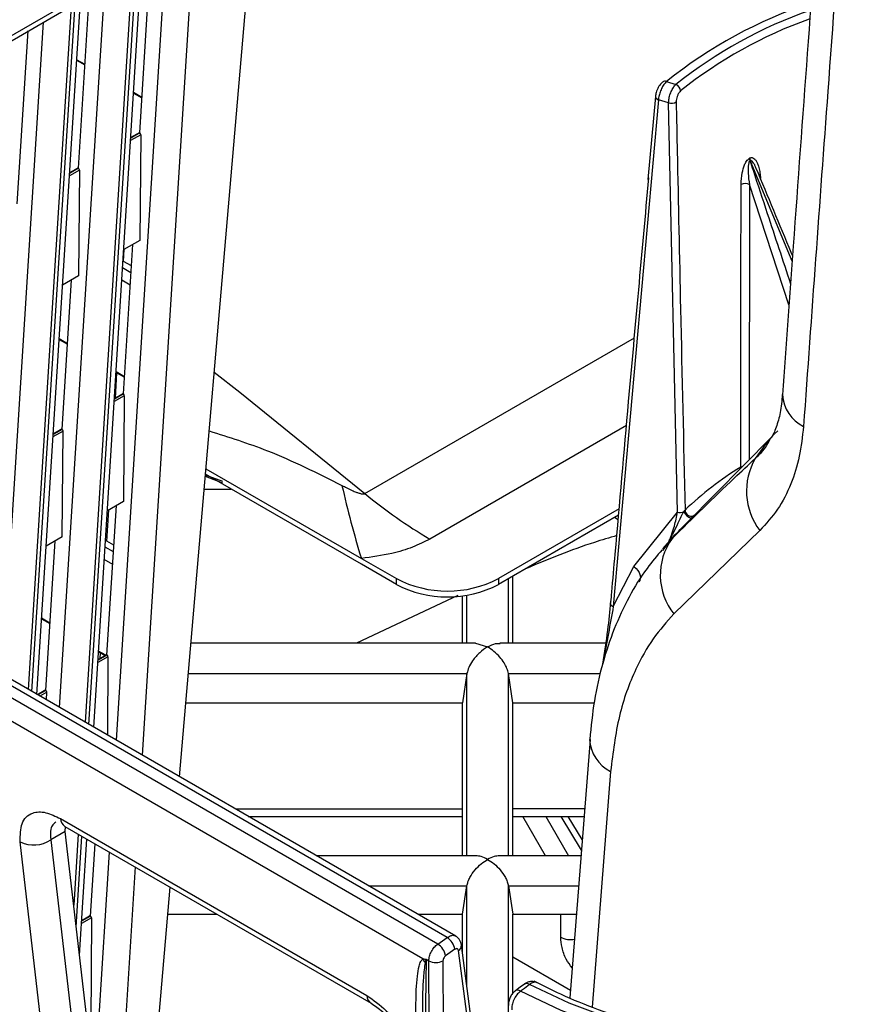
# Model space of a CAD drawing. Header units: millimetres. Extents: x 16 to 503, y 3 to 290.
# Tile 26 of 172: x 99.7 to 104.15, y 76.05 to 81.3. Entities that reach past the tile are written whole.
import ezdxf

# ---------------------------------------------------------------- set-up
doc = ezdxf.new("R2010")
doc.units = ezdxf.units.MM

msp = doc.modelspace()

# ---------------------------------------------------------------- linework, layer by layer
at = {"color": 7, "linetype": 'Continuous', "lineweight": 25}
for p, q in [((97.8362, 80.137), (101.078, 82.0085)), ((101.0939, 82.0437), (97.8521, 80.1722)), ((100.55, 77.2641), (100.9505, 81.9349)), ((100.6248, 81.7469), (100.3507, 77.3791)), ((100.2141, 77.458), (100.4779, 81.662)), ((100.0933, 77.5278), (100.348, 81.587)), ((100.338, 80.6941), (100.3958, 81.6147)), ((100.2985, 81.5585), (100.0472, 77.5544)), ((100.0674, 77.5427), (100.3202, 81.571)), ((99.9106, 77.6332), (100.1515, 81.4736)), ((100.0117, 80.5057), (100.0695, 81.4263)), ((99.9721, 81.3701), (99.7437, 77.7296)), ((99.7639, 77.7179), (99.9939, 81.3826)), ((99.7897, 77.703), (100.0216, 81.3986)), ((99.607, 77.8085), (99.8252, 81.2852)), ((99.6853, 80.3173), (99.7431, 81.2379)), ((99.7374, 81.2346), (99.7427, 81.2315)), ((99.7429, 81.2341), (99.7397, 81.2359)), ((100.0017, 81.082), (100.0462, 81.0563)), ((100.0464, 81.0588), (100.0019, 81.0845)), ((103.1442, 80.9678), (103.1948, 80.9522)), ((100.3053, 80.9067), (100.3498, 80.881)), ((100.3499, 80.8836), (100.3054, 80.9093)), ((103.1017, 80.8712), (102.8611, 78.1713)), ((103.0862, 80.888), (103.0461, 80.4465)), ((103.0856, 80.8886), (103.0856, 80.8881)), ((103.1562, 80.8543), (103.1017, 80.8712)), ((103.2027, 78.6734), (103.1562, 80.8543)), ((100.338, 80.6941), (100.2902, 80.6664)), ((100.3382, 80.697), (100.2904, 80.6693)), ((100.3382, 80.6967), (100.2904, 80.6691)), ((100.3431, 80.6848), (100.2894, 80.6538)), ((100.3431, 80.6848), (100.3388, 80.122)), ((103.8139, 80.0103), (103.5909, 80.5472)), ((100.0168, 80.4964), (99.963, 80.4654)), ((100.0117, 80.5057), (99.9638, 80.478)), ((100.0119, 80.5086), (99.964, 80.4809)), ((100.0119, 80.5083), (99.964, 80.4807)), ((100.0168, 80.4964), (100.0125, 79.9336)), ((103.6432, 80.4744), (103.6453, 80.4517)), ((103.5863, 80.4195), (103.585, 78.9534)), ((103.7974, 79.7785), (103.5863, 80.4195)), ((100.3388, 80.122), (100.2529, 80.0724)), ((100.2508, 79.3033), (100.3008, 80.1)), ((100.2508, 80.0101), (100.2545, 80.0733)), ((100.2508, 80.0101), (100.2491, 80.011)), ((100.2509, 80.0122), (100.2492, 80.0131)), ((100.2936, 79.9854), (100.2508, 80.0101)), ((100.2913, 79.9496), (100.2468, 79.9753)), ((99.9244, 79.1149), (99.9744, 79.9116)), ((100.0125, 79.9336), (99.9266, 79.884)), ((100.2872, 79.8835), (100.2427, 79.9092)), ((99.9084, 79.594), (99.9529, 79.5683)), ((99.953, 79.5708), (99.9085, 79.5965)), ((101.5377, 78.7731), (102.9737, 79.6021)), ((101.9259, 76.3724), (96.7178, 79.379)), ((101.9753, 76.407), (96.7656, 79.4145)), ((102.0217, 76.4145), (96.8095, 79.4234)), ((100.2082, 79.2815), (100.216, 79.4163)), ((100.2119, 79.4187), (100.2564, 79.393)), ((100.2566, 79.3956), (100.2121, 79.4213)), ((100.2558, 79.2941), (100.2021, 79.2631)), ((100.2508, 79.3033), (100.2029, 79.2757)), ((100.251, 79.3062), (100.2031, 79.2786)), ((100.251, 79.306), (100.2031, 79.2784)), ((100.2558, 79.2941), (100.2516, 78.7312)), ((99.9244, 79.1149), (99.8766, 79.0873)), ((99.9246, 79.1176), (99.8767, 79.09)), ((99.9246, 79.1178), (99.8768, 79.0902)), ((102.9318, 79.1357), (101.8836, 78.5306)), ((99.9295, 79.1057), (99.8758, 79.0747)), ((99.9252, 78.5428), (99.9295, 79.1057)), ((103.7058, 79.0758), (103.2528, 78.6167)), ((100.6907, 78.9052), (101.5188, 78.4272)), ((103.54, 78.9132), (103.5406, 78.9084)), ((100.6873, 78.8649), (100.7788, 78.8307)), ((100.7801, 78.8369), (100.6878, 78.8714)), ((101.5188, 78.3958), (100.6882, 78.8753)), ((100.6814, 78.7963), (100.8251, 78.7963)), ((100.1635, 77.9126), (100.2135, 78.7093)), ((100.2516, 78.7312), (100.1657, 78.6816)), ((100.1635, 78.5185), (100.1733, 78.6861)), ((102.8925, 78.6906), (102.2495, 78.3194)), ((102.8896, 78.6575), (102.2495, 78.288)), ((102.8874, 78.6334), (102.8676, 78.6448)), ((102.9714, 78.3836), (103.2027, 78.6734)), ((99.9252, 78.5428), (99.8393, 78.4932)), ((103.2051, 78.5675), (103.173, 78.5323)), ((103.6416, 78.5763), (103.1846, 78.1314)), ((99.8372, 77.7242), (99.8871, 78.5209)), ((100.198, 78.4616), (100.1535, 78.4873)), ((100.1635, 78.5185), (100.1557, 78.5231)), ((100.1636, 78.5207), (100.1558, 78.5252)), ((100.2002, 78.4974), (100.1635, 78.5185)), ((103.1753, 78.5363), (103.1233, 78.4782)), ((103.1257, 78.47), (103.1742, 78.533)), ((100.1938, 78.3955), (100.1493, 78.4212)), ((101.5188, 78.4272), (101.7056, 78.3194)), ((101.7056, 78.288), (101.5188, 78.3958)), ((102.8611, 78.1713), (102.9714, 78.3836)), ((102.3263, 77.9765), (102.3263, 78.3323)), ((101.7056, 78.288), (101.7056, 78.3194)), ((102.2495, 78.3194), (102.2495, 78.288)), ((102.302, 77.9765), (102.302, 78.3182)), ((102.0329, 78.2296), (101.4931, 77.9765)), ((102.0571, 77.9765), (102.0571, 78.2277)), ((102.0815, 77.9765), (102.0815, 78.2312)), ((99.815, 78.106), (99.8595, 78.0803)), ((99.8597, 78.0829), (99.8152, 78.1085)), ((102.1274, 77.9765), (100.6111, 77.9765)), ((102.127, 77.9763), (102.1917, 77.956)), ((102.8221, 77.9765), (102.256, 77.9765)), ((100.1635, 77.9126), (100.1157, 77.8849)), ((100.1637, 77.9155), (100.1158, 77.8878)), ((100.1637, 77.9152), (100.1158, 77.8876)), ((100.1185, 77.9308), (100.1544, 77.9101)), ((100.1567, 77.9114), (100.1187, 77.9333)), ((100.127, 77.8943), (100.1288, 77.9248)), ((100.1686, 77.9033), (100.1149, 77.8723)), ((100.1686, 77.9033), (100.1654, 77.4861)), ((100.5972, 77.8141), (102.0815, 77.8141)), ((102.0815, 77.8141), (102.0571, 77.6585)), ((102.0815, 76.8434), (102.0815, 77.8141)), ((102.3263, 77.6585), (102.302, 77.8141)), ((102.302, 76.8434), (102.302, 77.8141)), ((102.302, 77.8141), (102.7931, 77.8141)), ((101.8464, 76.2937), (99.2982, 77.7647)), ((99.8373, 77.7271), (99.7927, 77.7013)), ((99.8373, 77.7268), (99.7929, 77.7012)), ((99.8372, 77.7242), (99.7951, 77.6999)), ((99.8422, 77.7149), (99.8057, 77.6938)), ((99.8419, 77.6729), (99.8422, 77.7149)), ((100.5838, 77.6585), (102.0571, 77.6585)), ((102.0571, 76.8434), (102.0571, 77.6585)), ((102.3263, 76.8434), (102.3263, 77.6585)), ((102.3263, 77.6585), (102.7593, 77.6585)), ((102.7372, 77.4619), (102.6294, 76.0854)), ((102.8469, 77.2927), (102.7492, 76.036)), ((100.8479, 77.0921), (102.0571, 77.0921)), ((102.7082, 77.0921), (102.3263, 77.0921)), ((99.9157, 77.0408), (101.5475, 76.0988)), ((100.9163, 77.0527), (102.0571, 77.0527)), ((102.3263, 77.0527), (102.7051, 77.0527)), ((102.5002, 76.8434), (102.3793, 77.0527)), ((102.5025, 77.0527), (102.6233, 76.8434)), ((102.6911, 76.8733), (102.5827, 77.0527)), ((102.6954, 76.9289), (102.6206, 77.0527)), ((99.9408, 76.9727), (99.864, 76.9284)), ((99.939, 76.9993), (101.5707, 76.0573)), ((99.9408, 76.9727), (99.9433, 76.9987)), ((100.0648, 75.898), (99.9408, 76.9727)), ((99.8255, 75.8424), (99.7015, 76.9171)), ((99.864, 76.9284), (99.9881, 75.8537)), ((100.0098, 76.9584), (99.9861, 76.5803)), ((99.9997, 76.4626), (100.03, 76.9467)), ((100.017, 76.3125), (100.0559, 76.9318)), ((100.0762, 76.5218), (100.1004, 76.9061)), ((100.1086, 75.7772), (100.1767, 76.862)), ((102.1287, 76.8434), (101.2787, 76.8434)), ((102.6887, 76.8434), (102.2547, 76.8434)), ((100.3133, 76.7831), (100.2412, 75.6329)), ((100.4112, 75.6452), (100.4995, 76.6757)), ((101.5564, 76.6831), (102.0814, 76.6831)), ((102.0571, 76.5315), (102.0814, 76.6831)), ((102.0815, 76.1447), (102.0815, 76.6836)), ((102.302, 75.9915), (102.302, 76.6836)), ((102.302, 76.6831), (102.3263, 76.5315)), ((102.302, 76.6831), (102.6762, 76.6831)), ((100.0813, 76.5126), (100.0276, 76.4816)), ((100.0762, 76.5218), (100.0284, 76.4942)), ((100.0764, 76.5247), (100.0286, 76.4971)), ((100.0764, 76.5245), (100.0286, 76.4969)), ((100.0813, 76.5126), (100.077, 75.9497)), ((100.4872, 76.5315), (100.7492, 76.5315)), ((101.819, 76.5315), (102.0571, 76.5315)), ((102.0571, 76.3294), (102.0571, 76.5315)), ((102.3263, 76.1111), (102.3263, 76.5315)), ((102.3263, 76.5315), (102.6643, 76.5315)), ((102.5809, 76.4089), (102.5809, 76.5315)), ((101.9259, 76.3724), (101.9753, 76.407)), ((102.0174, 76.3445), (101.968, 76.3099)), ((102.2666, 74.5913), (102.0361, 76.3384)), ((102.2698, 74.7171), (102.0521, 76.367)), ((101.8633, 76.292), (101.8368, 73.7716)), ((101.8633, 76.292), (101.8783, 76.2834)), ((101.8884, 73.7418), (101.8783, 76.2834)), ((101.9538, 76.2832), (101.9639, 73.7247)), ((102.6325, 76.1251), (102.3263, 76.3018)), ((102.3387, 76.1233), (102.3394, 76.1239)), ((102.3866, 76.1589), (102.3873, 76.1594))]:
    msp.add_line(p, q, dxfattribs=at)
at = {"color": 7, "linetype": 'Continuous', "lineweight": 25, "flags": 128}
for points in [[(103.6432, 80.4744), (103.6391, 80.4715), (103.6374, 80.47)], [(100.7349, 79.42), (100.8706, 79.3131), (101.5377, 78.7731)], [(103.54, 78.9132), (103.5447, 78.9153), (103.5486, 78.9165)], [(102.9714, 78.3836), (102.9822, 78.374), (102.9914, 78.3635), (102.9985, 78.3523), (103.0032, 78.341), (103.0054, 78.3299), (103.005, 78.3195), (103.002, 78.3102), (102.9966, 78.3022)], [(102.8489, 78.1957), (102.8465, 78.1927), (102.8452, 78.1894), (102.8451, 78.186), (102.8462, 78.1826), (102.8484, 78.1793), (102.8518, 78.1762), (102.8561, 78.1735), (102.8611, 78.1713)], [(102.3873, 76.1594), (102.3656, 76.1433), (102.3394, 76.1239)], [(102.4142, 76.1564), (102.3874, 76.1365), (102.3663, 76.1209)], [(105.8923, 76.1564), (105.6811, 76.0574), (105.453, 75.9716), (105.2106, 75.9002), (104.9566, 75.8438), (104.6938, 75.803), (104.425, 75.7784), (104.1533, 75.7702), (103.8815, 75.7784), (103.6127, 75.803), (103.3499, 75.8438), (103.0959, 75.9002), (102.8535, 75.9716), (102.6254, 76.0574), (102.4142, 76.1564)], [(105.9402, 76.1209), (105.7232, 76.019), (105.4889, 75.9308), (105.2399, 75.8573), (104.9789, 75.7992), (104.7088, 75.7573), (104.4326, 75.732), (104.1533, 75.7235), (103.8739, 75.732), (103.5977, 75.7573), (103.3276, 75.7992), (103.0666, 75.8573), (102.8176, 75.9308), (102.5833, 76.019), (102.3663, 76.1209)]]:
    msp.add_lwpolyline(points, dxfattribs=at)
at = {"color": 7, "linetype": 'Continuous', "lineweight": 25}
for centre, radius, start, end in [((104.707, 79.0177), 2.4991, 108.5082, 128.7065), ((104.7094, 79.0561), 2.4268, 109.2276, 128.6187), ((104.7095, 79.0552), 2.3853, 109.7174, 128.6424), ((103.1357, 80.9506), 0.0193, 63.6002, 125.8952), ((103.1786, 80.9138), 0.0417, 6.1665, 67.1095), ((103.1051, 80.8906), 0.0197, 187.2798, 260.0265), ((103.1698, 80.9021), 0.0497, 254.1661, 302.2656), ((100.3312, 80.6843), 0.0119, 2.4525, 54.9484), ((104.728, 78.4417), 2.4056, 118.2829, 118.329), ((103.6294, 80.5617), 0.043, 183.2475, 200.9905), ((103.6311, 80.5626), 0.0431, 183.2443, 200.9668), ((104.7288, 78.4323), 2.4016, 118.2829, 118.329), ((100.0049, 80.4959), 0.0119, 2.4525, 54.9484), ((103.5637, 80.3725), 0.0521, 64.3085, 114.3427), ((100.2439, 79.2936), 0.0119, 2.4525, 54.9484), ((103.9601, 79.3091), 0.1977, 183.1245, 244.4292), ((99.9176, 79.1052), 0.0119, 2.4525, 54.9484), ((104.3916, 78.4559), 0.9236, 135.1156, 146.9157), ((103.9164, 78.7859), 0.3456, 149.746, 217.3412), ((104.4517, 77.4209), 1.7487, 121.4215, 133.7012), ((106.4492, 79.9443), 5.1586, 192.6313, 197.1024), ((103.1556, 80.7128), 2.5259, 230.169, 239.7631), ((103.2162, 78.7264), 0.0547, 255.6949, 291.7154), ((103.2984, 78.7078), 0.0699, 207.486, 252.1285), ((103.278, 78.6861), 0.0345, 181.6686, 288.5523), ((104.1612, 77.6813), 1.3036, 137.1745, 139.2091), ((103.4431, 78.339), 0.3315, 144.2008, 218.7753), ((101.9775, 78.8443), 0.5912, 242.6097, 297.3903), ((101.9775, 78.8129), 0.5912, 242.6097, 297.3903), ((100.1567, 77.9028), 0.0119, 2.4525, 54.9484), ((99.8303, 77.7144), 0.0119, 2.4525, 54.9484), ((102.9335, 77.4714), 0.1986, 182.4486, 244.1647), ((99.9677, 77.0426), 0.052, 182.0475, 236.5063), ((99.7731, 77.061), 0.1608, 243.534, 304.4325), ((100.0694, 76.512), 0.0119, 2.4525, 54.9484), ((101.9236, 76.3268), 0.0955, 10.7103, 57.2125), ((102.6351, 76.5181), 0.1219, 243.5884, 279.0263), ((101.8742, 76.2922), 0.0955, 10.7103, 57.2125), ((102.0214, 76.3654), 0.0308, 298.6498, 3.125), ((101.7378, 76.2168), 0.133, 25.4193, 35.3101), ((101.9162, 76.3596), 0.0852, 243.5739, 296.1646), ((102.3504, 76.1), 0.0262, 52.6803, 114.7551), ((102.3983, 76.1355), 0.0262, 52.6749, 114.7506), ((101.5994, 76.1006), 0.0519, 182.023, 236.8591)]:
    msp.add_arc(centre, radius, start, end, dxfattribs=at)
for points, knots in [([(103.9715, 82.1447), (103.9203, 81.4604), (103.8494, 80.5125), (103.7818, 79.5625), (103.7631, 79.2983)], [0, 0, 0, 0, 0.721933, 1, 1, 1, 1]), ([(104.0831, 81.9782), (104.0566, 81.6239), (103.9859, 80.6756), (103.9175, 79.7257), (103.8747, 79.1308)], [0, 0, 0, 0, 0.3736251, 1, 1, 1, 1]), ([(103.1248, 80.9656), (103.1223, 80.9637), (103.1129, 80.9566), (103.1006, 80.9374), (103.0891, 80.9118), (103.087, 80.8957), (103.0861, 80.8885)], [0, 0, 0, 0, 0.118803, 0.434354, 0.74825, 1, 1, 1, 1]), ([(103.1442, 80.9678), (103.1396, 80.9629), (103.1303, 80.9529), (103.1177, 80.9307), (103.108, 80.9061), (103.1031, 80.8856), (103.102, 80.8747), (103.1017, 80.8712)], [0, 0, 0, 0, 0.223717, 0.447442, 0.671304, 0.894691, 1, 1, 1, 1]), ([(103.1562, 80.8543), (103.1563, 80.8581), (103.1567, 80.8694), (103.1606, 80.8905), (103.1692, 80.9151), (103.1811, 80.9374), (103.1902, 80.9473), (103.1948, 80.9522)], [0, 0, 0, 0, 0.113052, 0.33365, 0.555241, 0.777854, 1, 1, 1, 1]), ([(103.22, 80.9183), (103.2171, 80.9154), (103.2113, 80.9097), (103.2039, 80.8965), (103.1987, 80.8818), (103.1964, 80.8692), (103.1963, 80.8624), (103.1963, 80.8601)], [0, 0, 0, 0, 0.221365, 0.443358, 0.664957, 0.886327, 1, 1, 1, 1]), ([(103.1963, 80.8601), (103.1966, 80.8426), (103.1984, 80.755), (103.206, 80.3872), (103.221, 79.6798), (103.2354, 79.0423), (103.2435, 78.6851)], [0, 0, 0, 0, 0.024165, 0.120823, 0.507457, 1, 1, 1, 1]), ([(103.5422, 80.42), (103.5433, 80.4405), (103.5451, 80.4742), (103.557, 80.5173), (103.5688, 80.5413), (103.5782, 80.5536), (103.5839, 80.5575), (103.5864, 80.5592)], [0, 0, 0, 0, 0.436166, 0.714379, 0.852128, 0.934987, 1, 1, 1, 1]), ([(103.5892, 80.5463), (103.5884, 80.5456), (103.5872, 80.5446), (103.5847, 80.5407), (103.5818, 80.5317), (103.5791, 80.5104), (103.5793, 80.4713), (103.5836, 80.4393), (103.5863, 80.4195)], [0, 0, 0, 0, 0.025201, 0.041073, 0.105172, 0.23324, 0.523251, 1, 1, 1, 1]), ([(103.5881, 80.5601), (103.5909, 80.5612), (103.5967, 80.5635), (103.6065, 80.5617), (103.616, 80.5548), (103.6316, 80.5332), (103.6399, 80.5046), (103.6427, 80.4793), (103.6432, 80.4744)], [0, 0, 0, 0, 0.070778, 0.144789, 0.279213, 0.412497, 0.885845, 1, 1, 1, 1]), ([(103.5892, 80.5463), (103.5948, 80.5294), (103.6256, 80.4358), (103.6976, 80.2173), (103.7642, 80.0157), (103.8054, 79.8907)], [0, 0, 0, 0, 0.077218, 0.428271, 1, 1, 1, 1]), ([(103.6216, 80.505), (103.6199, 80.5103), (103.6167, 80.5207), (103.6091, 80.5336), (103.6024, 80.543), (103.5966, 80.5472), (103.5932, 80.5479), (103.5916, 80.5474), (103.5909, 80.5472)], [0, 0, 0, 0, 0.275031, 0.545952, 0.794669, 0.909665, 0.95995, 1, 1, 1, 1]), ([(103.8161, 80.0408), (103.8139, 80.0461), (103.7494, 80.201), (103.6851, 80.356), (103.6229, 80.5056)], [0, 0, 0, 0, 0.034017, 1, 1, 1, 1]), ([(102.8489, 78.1957), (102.8504, 78.2126), (102.8578, 78.2974), (102.889, 78.6534), (102.9539, 79.3898), (103.0146, 80.0577), (103.0507, 80.4547)], [0, 0, 0, 0, 0.0225, 0.112502, 0.47251, 1, 1, 1, 1]), ([(103.54, 78.9132), (103.54, 78.9308), (103.5401, 79.0188), (103.5404, 79.3887), (103.541, 79.8734), (103.5419, 80.2875), (103.5422, 80.42)], [0, 0, 0, 0, 0.035049, 0.175246, 0.736034, 1, 1, 1, 1]), ([(103.7613, 79.3001), (103.7604, 79.2833), (103.7576, 79.2318), (103.7411, 79.1608), (103.7209, 79.1003), (103.7056, 79.0747), (103.7003, 79.0658)], [0, 0, 0, 0, 0.1578347, 0.4817803, 0.8200509, 1, 1, 1, 1]), ([(103.8747, 79.1308), (103.8687, 79.0765), (103.8565, 78.9666), (103.8092, 78.8181), (103.7401, 78.6823), (103.6747, 78.6119), (103.6416, 78.5763)], [0, 0, 0, 0, 0.233508, 0.472421, 0.732995, 1, 1, 1, 1]), ([(100.708, 79.1065), (100.8117, 79.0739), (101.0499, 78.999), (101.2836, 78.8822), (101.4155, 78.8162)], [0, 0, 0, 0, 0.435332, 1, 1, 1, 1]), ([(103.6178, 78.9601), (103.6401, 78.9807), (103.671, 79.0093), (103.6927, 79.0539), (103.6988, 79.0663)], [0, 0, 0, 0, 0.7214806, 1, 1, 1, 1]), ([(103.1742, 78.533), (103.2848, 78.6419), (103.4327, 78.7877), (103.5805, 78.9253), (103.6178, 78.9601)], [0, 0, 0, 0, 0.7475544, 1, 1, 1, 1]), ([(101.4155, 78.8162), (101.424, 78.8118), (101.442, 78.8024), (101.4672, 78.7903), (101.4891, 78.7811), (101.5065, 78.775), (101.5194, 78.7717), (101.529, 78.771), (101.5343, 78.7715), (101.5368, 78.7726), (101.5377, 78.7731)], [0, 0, 0, 0, 0.2214848, 0.4709345, 0.6413714, 0.7590625, 0.8814781, 0.930883, 0.9726397, 1, 1, 1, 1]), ([(103.1586, 78.5229), (103.1586, 78.523), (103.1609, 78.5261), (103.1658, 78.5339), (103.1737, 78.5478), (103.1884, 78.5758), (103.2066, 78.6142), (103.2224, 78.6506), (103.2337, 78.6707), (103.2365, 78.6755)], [0, 0, 0, 0, 0.001487, 0.070295, 0.151281, 0.272967, 0.610144, 0.906148, 1, 1, 1, 1]), ([(103.1586, 78.5229), (103.1598, 78.5252), (103.1655, 78.5366), (103.1759, 78.5629), (103.1916, 78.6126), (103.1983, 78.6493), (103.2027, 78.6734)], [0, 0, 0, 0, 0.04718, 0.229482, 0.494334, 1, 1, 1, 1]), ([(103.2775, 78.6417), (103.2774, 78.6415), (103.2722, 78.6363), (103.2528, 78.6168), (103.2214, 78.5848), (103.1923, 78.5551), (103.1732, 78.5356), (103.1666, 78.5289), (103.1643, 78.5264)], [0, 0, 0, 0, 0.003106, 0.131419, 0.467196, 0.812762, 0.93276, 1, 1, 1, 1]), ([(103.2365, 78.6755), (103.2374, 78.677), (103.2392, 78.6797), (103.2416, 78.6831), (103.243, 78.6846), (103.2435, 78.6851)], [0, 0, 0, 0, 0.40418, 0.771992, 1, 1, 1, 1]), ([(103.2915, 78.6555), (103.2889, 78.6529), (103.2846, 78.6487), (103.2794, 78.6436), (103.2775, 78.6417)], [0, 0, 0, 0, 0.6253, 1, 1, 1, 1]), ([(102.88, 78.5492), (102.84, 78.5374), (102.6715, 78.4875), (102.5164, 78.423), (102.3981, 78.3737)], [0, 0, 0, 0, 0.237569, 1, 1, 1, 1]), ([(103.1643, 78.5264), (103.1748, 78.537), (103.188, 78.5503), (103.2015, 78.5639), (103.2046, 78.567), (103.2051, 78.5675)], [0, 0, 0, 0, 0.77187, 0.968625, 1, 1, 1, 1]), ([(101.8836, 78.5306), (101.8538, 78.5154), (101.7927, 78.4843), (101.6689, 78.4477), (101.5736, 78.4347), (101.5188, 78.4272)], [0, 0, 0, 0, 0.289242, 0.590754, 1, 1, 1, 1]), ([(103.1643, 78.5264), (103.1629, 78.5251), (103.1607, 78.5229), (103.1591, 78.5223), (103.1587, 78.5227), (103.1586, 78.5229), (103.1586, 78.5229)], [0, 0, 0, 0, 0.5523794, 0.8496271, 0.9779706, 1, 1, 1, 1]), ([(103.1219, 78.4736), (103.0942, 78.4411), (103.028, 78.3637), (102.9426, 78.2224), (102.863, 78.053), (102.8017, 77.8676), (102.7568, 77.6716), (102.7425, 77.5319), (102.7355, 77.4632)], [0, 0, 0, 0, 0.123036, 0.293676, 0.467305, 0.642646, 0.823965, 1, 1, 1, 1]), ([(102.8059, 77.8647), (102.8152, 77.9252), (102.8324, 78.0381), (102.8437, 78.1458), (102.8489, 78.1957)], [0, 0, 0, 0, 0.536474, 1, 1, 1, 1]), ([(102.8611, 78.1713), (102.8526, 78.1237), (102.8354, 78.0282), (102.8173, 77.9279), (102.8083, 77.8776)], [0, 0, 0, 0, 0.498058, 1, 1, 1, 1]), ([(103.1846, 78.1314), (103.1463, 78.0889), (103.069, 78.0032), (102.9687, 77.823), (102.884, 77.5917), (102.8594, 77.3933), (102.8469, 77.2927)], [0, 0, 0, 0, 0.210161, 0.423577, 0.707667, 1, 1, 1, 1]), ([(102.1917, 77.956), (102.2062, 77.9636), (102.2299, 77.976), (102.2504, 77.9747), (102.2584, 77.9742)], [0, 0, 0, 0, 0.611671, 1, 1, 1, 1]), ([(102.1917, 77.956), (102.1774, 77.9465), (102.149, 77.9276), (102.1141, 77.8881), (102.09, 77.8481), (102.0841, 77.8248), (102.0815, 77.8141)], [0, 0, 0, 0, 0.307788, 0.611834, 0.821857, 1, 1, 1, 1]), ([(102.302, 77.8141), (102.2999, 77.823), (102.2954, 77.8422), (102.2791, 77.8726), (102.2462, 77.9175), (102.2144, 77.94), (102.1917, 77.956)], [0, 0, 0, 0, 0.149714, 0.322143, 0.516776, 1, 1, 1, 1]), ([(99.7015, 76.9171), (99.7015, 76.9521), (99.7014, 77.025), (99.7573, 77.0757), (99.8337, 77.08), (99.8891, 77.0535), (99.9157, 77.0408)], [0, 0, 0, 0, 0.2712114, 0.5636693, 0.79051, 1, 1, 1, 1]), ([(99.8902, 77.0216), (99.8847, 77.0174), (99.873, 77.0085), (99.8599, 76.9802), (99.8624, 76.9486), (99.864, 76.9284)], [0, 0, 0, 0, 0.246086, 0.51993, 1, 1, 1, 1]), ([(102.0815, 76.6836), (102.083, 76.6906), (102.0863, 76.7051), (102.1, 76.7348), (102.1239, 76.7686), (102.1569, 76.8014), (102.1801, 76.8162), (102.1917, 76.8237)], [0, 0, 0, 0, 0.120203, 0.250701, 0.500277, 0.74989, 1, 1, 1, 1]), ([(102.1917, 76.8237), (102.18, 76.8297), (102.1582, 76.8408), (102.1381, 76.8422), (102.1287, 76.8428)], [0, 0, 0, 0, 0.533704, 1, 1, 1, 1]), ([(102.2547, 76.8428), (102.2454, 76.8422), (102.2253, 76.8408), (102.2034, 76.8297), (102.1917, 76.8237)], [0, 0, 0, 0, 0.466336, 1, 1, 1, 1]), ([(102.1917, 76.8237), (102.2033, 76.8162), (102.2265, 76.8014), (102.2595, 76.7686), (102.2834, 76.7348), (102.2972, 76.7051), (102.3004, 76.6906), (102.302, 76.6836)], [0, 0, 0, 0, 0.250128, 0.499736, 0.749306, 0.879791, 1, 1, 1, 1]), ([(102.0814, 76.6831), (102.0814, 76.6832), (102.0814, 76.6834), (102.0815, 76.6836), (102.0815, 76.6836)], [0, 0, 0, 0, 0.560001, 1, 1, 1, 1]), ([(102.302, 76.6836), (102.302, 76.6835), (102.302, 76.6834), (102.302, 76.6832), (102.302, 76.6831)], [0, 0, 0, 0, 0.559999, 1, 1, 1, 1]), ([(101.9753, 76.407), (101.9824, 76.4111), (101.9966, 76.4192), (102.0128, 76.4203), (102.0188, 76.4151), (102.0202, 76.4139)], [0, 0, 0, 0, 0.4305008, 0.8610017, 1, 1, 1, 1]), ([(102.0521, 76.3671), (102.0512, 76.3719), (102.0492, 76.3818), (102.0421, 76.3953), (102.0328, 76.4069), (102.0248, 76.4123), (102.0208, 76.415)], [0, 0, 0, 0, 0.244609, 0.495568, 0.748744, 1, 1, 1, 1]), ([(102.642, 76.246), (102.6309, 76.2608), (102.6065, 76.2935), (102.5855, 76.3532), (102.5824, 76.3908), (102.5809, 76.4089)], [0, 0, 0, 0, 0.300008, 0.663322, 1, 1, 1, 1]), ([(101.8783, 76.2834), (101.879, 76.2914), (101.8805, 76.3074), (101.8913, 76.333), (101.9068, 76.3564), (101.9196, 76.3671), (101.9259, 76.3724)], [0, 0, 0, 0, 0.251635, 0.5021792, 0.7516337, 1, 1, 1, 1]), ([(102.0361, 76.3384), (102.0355, 76.3407), (102.0342, 76.3455), (102.029, 76.3483), (102.023, 76.3479), (102.0192, 76.3456), (102.0174, 76.3445)], [0, 0, 0, 0, 0.270259, 0.562443, 0.789753, 1, 1, 1, 1]), ([(101.8315, 75.6169), (101.8263, 75.6809), (101.8162, 75.8051), (101.8091, 75.9762), (101.8096, 76.1074), (101.8158, 76.1971), (101.8242, 76.2473), (101.8332, 76.2792), (101.8425, 76.2895), (101.8464, 76.2937)], [0, 0, 0, 0, 0.262114, 0.509277, 0.720358, 0.831548, 0.917043, 0.965962, 1, 1, 1, 1]), ([(101.8464, 76.2937), (101.8495, 76.2933), (101.855, 76.2927), (101.8608, 76.2922), (101.8633, 76.292)], [0, 0, 0, 0, 0.560002, 1, 1, 1, 1]), ([(101.8633, 76.292), (101.8623, 76.2886), (101.8604, 76.2825), (101.8587, 76.2765), (101.858, 76.2739)], [0, 0, 0, 0, 0.559999, 1, 1, 1, 1]), ([(101.968, 76.3099), (101.9659, 76.3081), (101.9616, 76.3045), (101.9569, 76.2968), (101.9542, 76.2894), (101.9539, 76.2852), (101.9538, 76.2832)], [0, 0, 0, 0, 0.271921, 0.561998, 0.788073, 1, 1, 1, 1]), ([(101.858, 76.2739), (101.8549, 76.248), (101.8455, 76.17), (101.8442, 76.0753), (101.8447, 76.0077), (101.8448, 75.9968)], [0, 0, 0, 0, 0.293612, 0.885963, 1, 1, 1, 1]), ([(102.4565, 76.1662), (102.4509, 76.1685), (102.4398, 76.173), (102.4208, 76.1731), (102.4029, 76.1689), (102.3931, 76.1628), (102.3886, 76.16)], [0, 0, 0, 0, 0.2665096, 0.5316678, 0.7888254, 1, 1, 1, 1]), ([(102.4564, 76.1655), (102.4558, 76.166), (102.4532, 76.1686), (102.4461, 76.1691), (102.4365, 76.1684), (102.4255, 76.1643), (102.418, 76.1591), (102.4142, 76.1564)], [0, 0, 0, 0, 0.05962, 0.283686, 0.515106, 0.753878, 1, 1, 1, 1]), ([(105.8667, 76.175), (105.8349, 76.1586), (105.7423, 76.111), (105.5768, 76.0398), (105.3672, 75.966), (105.1453, 75.9043), (104.9138, 75.8551), (104.6748, 75.8191), (104.4306, 75.7967), (104.1837, 75.788), (103.9365, 75.7933), (103.6914, 75.8123), (103.4508, 75.845), (103.2171, 75.891), (102.9926, 75.9497), (102.7798, 76.0208), (102.5948, 76.0963), (102.4867, 76.1511), (102.4398, 76.175)], [0, 0, 0, 0, 0.034215, 0.099474, 0.164791, 0.230151, 0.295554, 0.360994, 0.426461, 0.491945, 0.557436, 0.622922, 0.68839, 0.753828, 0.819225, 0.884572, 0.949861, 1, 1, 1, 1]), ([(101.5475, 76.0988), (101.5827, 76.0741), (101.6561, 76.0226), (101.7465, 75.9034), (101.8045, 75.7868), (101.8169, 75.7231), (101.8228, 75.6925)], [0, 0, 0, 0, 0.26931, 0.56119, 0.788964, 1, 1, 1, 1]), ([(102.3387, 76.1233), (102.3337, 76.1189), (102.3235, 76.1099), (102.3112, 76.0893), (102.303, 76.0664), (102.303, 76.0526), (102.303, 76.0457)], [0, 0, 0, 0, 0.242213, 0.489523, 0.741889, 1, 1, 1, 1]), ([(102.3663, 76.1209), (102.3596, 76.1148), (102.3463, 76.1025), (102.3306, 76.0757), (102.3207, 76.0472), (102.3207, 76.0308), (102.3207, 76.0226)], [0, 0, 0, 0, 0.25, 0.5, 0.75, 1, 1, 1, 1]), ([(101.5707, 76.0573), (101.5908, 76.0438), (101.6224, 76.0227), (101.6662, 75.9786), (101.7003, 75.9377), (101.7324, 75.8903), (101.7598, 75.8389), (101.7807, 75.7857), (101.7863, 75.7538), (101.7892, 75.7376)], [0, 0, 0, 0, 0.201478, 0.315263, 0.437285, 0.567242, 0.704751, 0.849227, 1, 1, 1, 1])]:
    msp.add_open_spline(points, degree=3, knots=knots, dxfattribs=at)

doc.saveas('drawing.dxf')
